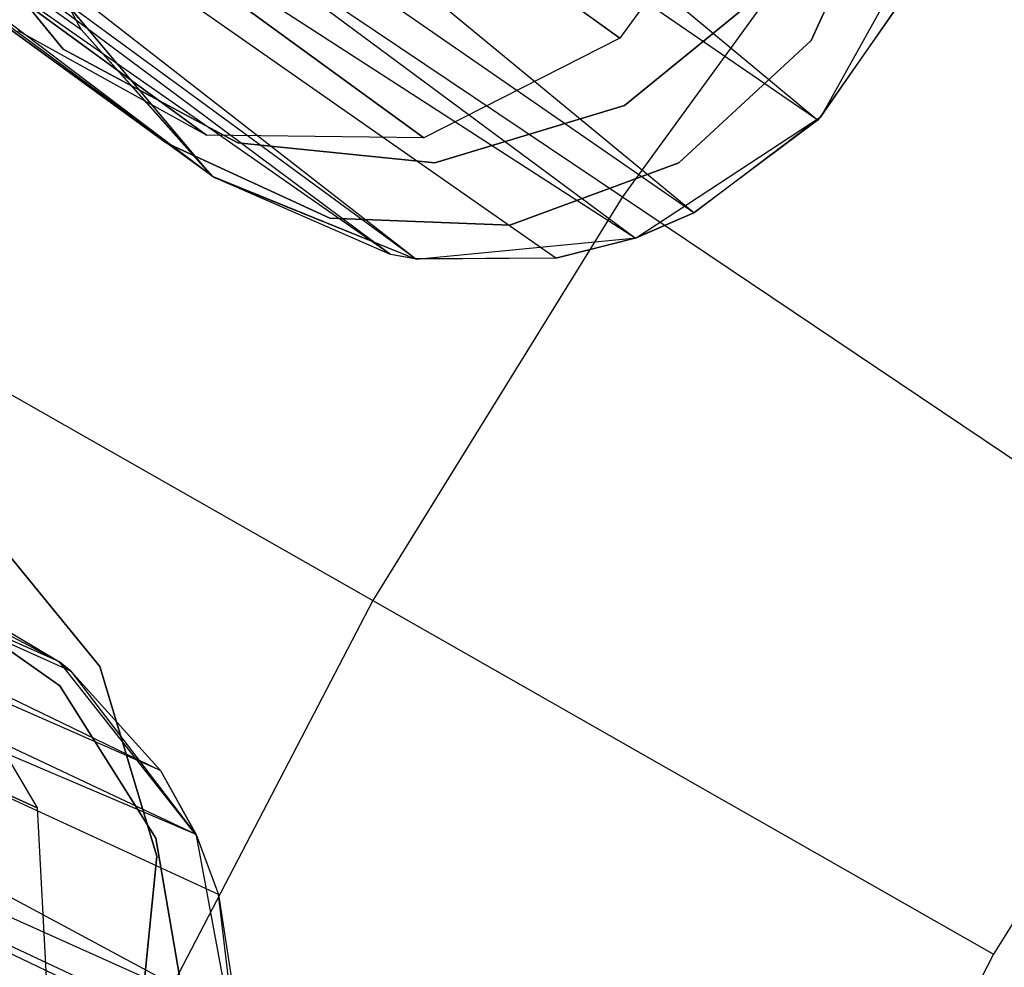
# Model space of a CAD drawing. Extents: x 0.3 to 7.1, y -3.38 to 3.38.
# Tile 143 of 256: x 2.41 to 2.62, y 0.61 to 0.81. Entities that reach past the tile are written whole.
import ezdxf

# ---------------------------------------------------------------- set-up
doc = ezdxf.new("R2010")
doc.units = 0
doc.header["$LTSCALE"] = 2.54
doc.layers.get('0').update_dxf_attribs({"linetype": 'CONTINUOUS'})

# ---------------------------------------------------------------- blocks, each defined once
blk = doc.blocks.new('SINGLES_B_BB_STL')
at = {"color": 0}
for p, q in [((2.29996, 1.02825, 41.47603), (2.58399, 0.79193, 41.63025)), ((2.29996, 1.02825, 41.47603), (2.58399, 0.79193, 41.63025)), ((2.58399, 0.79193, 41.63025), (2.27915, 1.00119, 41.47787)), ((2.58399, 0.79193, 41.63025), (2.27915, 1.00119, 41.47787)), ((2.55716, 0.77185, 41.63722), (2.27915, 1.00119, 41.47787)), ((2.55716, 0.77185, 41.63722), (2.27915, 1.00119, 41.47787)), ((2.18934, 0.97899, 41.59578), (2.42446, 0.81157, 41.72901)), ((2.45315, 0.7796, 41.69962), (2.18934, 0.97899, 41.59578)), ((2.45315, 0.7796, 41.69962), (2.18934, 0.97899, 41.59578)), ((2.18934, 0.97899, 41.59578), (2.42446, 0.81157, 41.72901)), ((2.55716, 0.77185, 41.63722), (2.25638, 0.97979, 41.48944)), ((2.55716, 0.77185, 41.63722), (2.25638, 0.97979, 41.48944)), ((2.54445, 0.7664, 41.6422), (2.25638, 0.97979, 41.48944)), ((2.54445, 0.7664, 41.6422), (2.25638, 0.97979, 41.48944)), ((2.54445, 0.7664, 41.6422), (2.23489, 0.96625, 41.50809)), ((2.52727, 0.76206, 41.65019), (2.23489, 0.96625, 41.50809)), ((2.54445, 0.7664, 41.6422), (2.23489, 0.96625, 41.50809)), ((2.52727, 0.76206, 41.65019), (2.23489, 0.96625, 41.50809)), ((2.49691, 0.76188, 41.66739), (2.23489, 0.96625, 41.50809)), ((2.49691, 0.76188, 41.66739), (2.23489, 0.96625, 41.50809)), ((2.45315, 0.7796, 41.69962), (2.19837, 0.9647, 41.56472)), ((2.45315, 0.7796, 41.69962), (2.19837, 0.9647, 41.56472)), ((2.49691, 0.76188, 41.66739), (2.2241, 0.96217, 41.52061)), ((2.49691, 0.76188, 41.66739), (2.2241, 0.96217, 41.52061)), ((2.49147, 0.76283, 41.67088), (2.2241, 0.96217, 41.52061)), ((2.49147, 0.76283, 41.67088), (2.2241, 0.96217, 41.52061)), ((2.49147, 0.76283, 41.67088), (2.20776, 0.96087, 41.54523)), ((2.49147, 0.76283, 41.67088), (2.20776, 0.96087, 41.54523)), ((2.45315, 0.7796, 41.69962), (2.20776, 0.96087, 41.54523)), ((2.45315, 0.7796, 41.69962), (2.20776, 0.96087, 41.54523)), ((2.60215, 0.85847, 5.32719), (2.54174, 0.77532, 5.32719)), ((2.60215, 0.85847, 5.32719), (2.54174, 0.77532, 5.32719)), ((2.42034, 0.85684, 5.19861), (2.54174, 0.77532, 5.32719)), ((2.42034, 0.85684, 5.19861), (2.54174, 0.77532, 5.32719)), ((2.56927, 0.84841, 14.06404), (2.54114, 0.80969, 14.06404)), ((2.56927, 0.84841, 14.19723), (2.54114, 0.80969, 14.19723)), ((2.56927, 0.84841, 14.06404), (2.54114, 0.80969, 14.06404)), ((2.56927, 0.84841, 14.19723), (2.54114, 0.80969, 14.19723)), ((2.59888, 0.84462, 14.22658), (2.58255, 0.80919, 14.22658)), ((2.58255, 0.80919, 14.02658), (2.59888, 0.84462, 14.02658)), ((2.58255, 0.80919, 14.02658), (2.59888, 0.84462, 14.02658)), ((2.59888, 0.84462, 14.22658), (2.58255, 0.80919, 14.22658)), ((2.44287, 0.78706, 14.22658), (2.36589, 0.84299, 14.22658)), ((2.36589, 0.84299, 14.02658), (2.44287, 0.78706, 14.02658)), ((2.36589, 0.84299, 14.02658), (2.44287, 0.78706, 14.02658)), ((2.44287, 0.78706, 14.22658), (2.36589, 0.84299, 14.22658)), ((2.54114, 0.80969, 14.06404), (2.49406, 0.84389, 13.94423)), ((2.54114, 0.80969, 14.06404), (2.49406, 0.84389, 13.94423)), ((2.49406, 0.84389, 14.31703), (2.54114, 0.80969, 14.19723)), ((2.49406, 0.84389, 14.31703), (2.54114, 0.80969, 14.19723)), ((2.42056, 0.80732, 41.9), (2.39341, 0.84056, 41.9)), ((2.39341, 0.84056, 41.7), (2.42056, 0.80732, 41.7)), ((2.39341, 0.84056, 41.7), (2.42056, 0.80732, 41.7)), ((2.42056, 0.80732, 41.9), (2.39341, 0.84056, 41.9)), ((2.58472, 0.79271, 41.90698), (2.60798, 0.83454, 41.90698)), ((2.58472, 0.79271, 41.90698), (2.60798, 0.83454, 41.90698)), ((2.57541, 0.82223, 41.9), (2.54217, 0.79508, 41.9)), ((2.54217, 0.79508, 41.7), (2.57541, 0.82223, 41.7)), ((2.54217, 0.79508, 41.7), (2.57541, 0.82223, 41.7)), ((2.57541, 0.82223, 41.9), (2.54217, 0.79508, 41.9)), ((2.49869, 0.78814, 14.06902), (2.45514, 0.81979, 13.95819)), ((2.49869, 0.78814, 14.06902), (2.45514, 0.81979, 13.95819)), ((2.45514, 0.81979, 14.30308), (2.49869, 0.78814, 14.19224)), ((2.45514, 0.81979, 14.30308), (2.49869, 0.78814, 14.19224)), ((2.45165, 0.78871, 14.07785), (2.41434, 0.81582, 13.9829)), ((2.45165, 0.78871, 14.07785), (2.41434, 0.81582, 13.9829)), ((2.41434, 0.81582, 14.27836), (2.45165, 0.78871, 14.18341)), ((2.41434, 0.81582, 14.27836), (2.45165, 0.78871, 14.18341)), ((2.42185, 0.81649, 41.90698), (2.45272, 0.77991, 41.90698)), ((2.42185, 0.81649, 41.90698), (2.45272, 0.77991, 41.90698)), ((2.42446, 0.81157, 41.72901), (2.42191, 0.81637, 41.73241)), ((2.42191, 0.81637, 41.73241), (2.45272, 0.77991, 41.90698)), ((2.42191, 0.81637, 41.73241), (2.45272, 0.77991, 41.90698)), ((2.42446, 0.81157, 41.72901), (2.42191, 0.81637, 41.73241)), ((2.60092, 0.81606, 41.63059), (2.58399, 0.79193, 41.63025)), ((2.60092, 0.81606, 41.63059), (2.58399, 0.79193, 41.63025)), ((2.58472, 0.79271, 41.90698), (2.60092, 0.81606, 41.63059)), ((2.58472, 0.79271, 41.90698), (2.60092, 0.81606, 41.63059)), ((2.45165, 0.78871, 14.07785), (2.4108, 0.81126, 14.08851)), ((2.45165, 0.78871, 14.18341), (2.4108, 0.81126, 14.17276)), ((2.45165, 0.78871, 14.07785), (2.4108, 0.81126, 14.08851)), ((2.45165, 0.78871, 14.18341), (2.4108, 0.81126, 14.17276)), ((2.45315, 0.7796, 41.69962), (2.42446, 0.81157, 41.72901)), ((2.42446, 0.81157, 41.72901), (2.45272, 0.77991, 41.90698)), ((2.42446, 0.81157, 41.72901), (2.45272, 0.77991, 41.90698)), ((2.45315, 0.7796, 41.69962), (2.42446, 0.81157, 41.72901)), ((2.54114, 0.80969, 14.06404), (2.49869, 0.78814, 14.06902)), ((2.54114, 0.80969, 14.19723), (2.49869, 0.78814, 14.19224)), ((2.54114, 0.80969, 14.06404), (2.49869, 0.78814, 14.06902)), ((2.54114, 0.80969, 14.19723), (2.49869, 0.78814, 14.19224)), ((2.54114, 0.80969, 14.19723), (2.54114, 0.80969, 14.06404)), ((2.54114, 0.80969, 14.19723), (2.54114, 0.80969, 14.06404)), ((2.58255, 0.80919, 14.22658), (2.5539, 0.7827, 14.22658)), ((2.5539, 0.7827, 14.02658), (2.58255, 0.80919, 14.02658)), ((2.5539, 0.7827, 14.02658), (2.58255, 0.80919, 14.02658)), ((2.58255, 0.80919, 14.22658), (2.5539, 0.7827, 14.22658)), ((2.58255, 0.80919, 14.02658), (2.58255, 0.80919, 14.22658)), ((2.58255, 0.80919, 14.02658), (2.58255, 0.80919, 14.22658)), ((2.12132, 0.8068, 41.54115), (2.44164, 0.6511, 41.66237)), ((2.41951, 0.67483, 41.68339), (2.12132, 0.8068, 41.54115)), ((2.41951, 0.67483, 41.68339), (2.12132, 0.8068, 41.54115)), ((2.42223, 0.67266, 41.68102), (2.12132, 0.8068, 41.54115)), ((2.42223, 0.67266, 41.68102), (2.12132, 0.8068, 41.54115)), ((2.12132, 0.8068, 41.54115), (2.44164, 0.6511, 41.66237)), ((2.45837, 0.78701, 41.9), (2.42056, 0.80732, 41.9)), ((2.42056, 0.80732, 41.7), (2.45837, 0.78701, 41.7)), ((2.42056, 0.80732, 41.7), (2.45837, 0.78701, 41.7)), ((2.42056, 0.80732, 41.7), (2.42056, 0.80732, 41.9)), ((2.45837, 0.78701, 41.9), (2.42056, 0.80732, 41.9)), ((2.42056, 0.80732, 41.7), (2.42056, 0.80732, 41.9)), ((2.54217, 0.79508, 41.9), (2.50107, 0.78271, 41.9)), ((2.50107, 0.78271, 41.7), (2.54217, 0.79508, 41.7)), ((2.50107, 0.78271, 41.7), (2.54217, 0.79508, 41.7)), ((2.54217, 0.79508, 41.9), (2.50107, 0.78271, 41.9)), ((2.54217, 0.79508, 41.7), (2.54217, 0.79508, 41.9)), ((2.54217, 0.79508, 41.7), (2.54217, 0.79508, 41.9)), ((2.54469, 0.76648, 41.90698), (2.58472, 0.79271, 41.90698)), ((2.54469, 0.76648, 41.90698), (2.58472, 0.79271, 41.90698)), ((2.55716, 0.77185, 41.63722), (2.58472, 0.79271, 41.90698)), ((2.55716, 0.77185, 41.63722), (2.58472, 0.79271, 41.90698)), ((2.58399, 0.79193, 41.63025), (2.55716, 0.77185, 41.63722)), ((2.58399, 0.79193, 41.63025), (2.55716, 0.77185, 41.63722)), ((2.58399, 0.79193, 41.63025), (2.58472, 0.79271, 41.90698)), ((2.58399, 0.79193, 41.63025), (2.58472, 0.79271, 41.90698)), ((2.44164, 0.6511, 41.66237), (2.12798, 0.78898, 41.51479)), ((2.44164, 0.6511, 41.66237), (2.12798, 0.78898, 41.51479)), ((2.44935, 0.63726, 41.65345), (2.12798, 0.78898, 41.51479)), ((2.44935, 0.63726, 41.65345), (2.12798, 0.78898, 41.51479)), ((2.4783, 0.77073, 14.22658), (2.44287, 0.78706, 14.22658)), ((2.44287, 0.78706, 14.02658), (2.4783, 0.77073, 14.02658)), ((2.44287, 0.78706, 14.22658), (2.44287, 0.78706, 14.02658)), ((2.44287, 0.78706, 14.02658), (2.4783, 0.77073, 14.02658)), ((2.44287, 0.78706, 14.22658), (2.44287, 0.78706, 14.02658)), ((2.4783, 0.77073, 14.22658), (2.44287, 0.78706, 14.22658)), ((2.49869, 0.78814, 14.06902), (2.45165, 0.78871, 14.07785)), ((2.49869, 0.78814, 14.19224), (2.45165, 0.78871, 14.18341)), ((2.45165, 0.78871, 14.18341), (2.45165, 0.78871, 14.07785)), ((2.49869, 0.78814, 14.06902), (2.45165, 0.78871, 14.07785)), ((2.45165, 0.78871, 14.18341), (2.45165, 0.78871, 14.07785)), ((2.49869, 0.78814, 14.19224), (2.45165, 0.78871, 14.18341)), ((2.50107, 0.78271, 41.9), (2.45837, 0.78701, 41.9)), ((2.45837, 0.78701, 41.7), (2.50107, 0.78271, 41.7)), ((2.45837, 0.78701, 41.7), (2.50107, 0.78271, 41.7)), ((2.45837, 0.78701, 41.7), (2.45837, 0.78701, 41.9)), ((2.50107, 0.78271, 41.9), (2.45837, 0.78701, 41.9)), ((2.45837, 0.78701, 41.7), (2.45837, 0.78701, 41.9)), ((2.49869, 0.78814, 14.19224), (2.49869, 0.78814, 14.06902)), ((2.49869, 0.78814, 14.19224), (2.49869, 0.78814, 14.06902)), ((2.50107, 0.78271, 41.7), (2.50107, 0.78271, 41.9)), ((2.50107, 0.78271, 41.7), (2.50107, 0.78271, 41.9)), ((2.5539, 0.7827, 14.22658), (2.51729, 0.7692, 14.22658)), ((2.51729, 0.7692, 14.02658), (2.5539, 0.7827, 14.02658)), ((2.51729, 0.7692, 14.02658), (2.5539, 0.7827, 14.02658)), ((2.5539, 0.7827, 14.22658), (2.51729, 0.7692, 14.22658)), ((2.5539, 0.7827, 14.02658), (2.5539, 0.7827, 14.22658)), ((2.5539, 0.7827, 14.02658), (2.5539, 0.7827, 14.22658)), ((2.45272, 0.77991, 41.90698), (2.49705, 0.76186, 41.90698)), ((2.45315, 0.7796, 41.69962), (2.45272, 0.77991, 41.90698)), ((2.45272, 0.77991, 41.90698), (2.49705, 0.76186, 41.90698)), ((2.45315, 0.7796, 41.69962), (2.45272, 0.77991, 41.90698)), ((2.49147, 0.76283, 41.67088), (2.45315, 0.7796, 41.69962)), ((2.45315, 0.7796, 41.69962), (2.49705, 0.76186, 41.90698)), ((2.45315, 0.7796, 41.69962), (2.49705, 0.76186, 41.90698)), ((2.49147, 0.76283, 41.67088), (2.45315, 0.7796, 41.69962)), ((2.54174, 0.77532, 5.32719), (2.48763, 0.68793, 5.32719)), ((2.54174, 0.77532, 5.32719), (2.48763, 0.68793, 5.32719)), ((2.54174, 0.77532, 5.32719), (2.67019, 0.68906, 5.4454)), ((2.54174, 0.77532, 5.32719), (2.67019, 0.68906, 5.4454)), ((2.12911, 0.77403, 41.50071), (2.4584, 0.59729, 41.6362)), ((2.44935, 0.63726, 41.65345), (2.12911, 0.77403, 41.50071)), ((2.44935, 0.63726, 41.65345), (2.12911, 0.77403, 41.50071)), ((2.45422, 0.62431, 41.64662), (2.12911, 0.77403, 41.50071)), ((2.45422, 0.62431, 41.64662), (2.12911, 0.77403, 41.50071)), ((2.12911, 0.77403, 41.50071), (2.4584, 0.59729, 41.6362)), ((2.51729, 0.7692, 14.22658), (2.4783, 0.77073, 14.22658)), ((2.4783, 0.77073, 14.02658), (2.51729, 0.7692, 14.02658)), ((2.4783, 0.77073, 14.02658), (2.51729, 0.7692, 14.02658)), ((2.4783, 0.77073, 14.02658), (2.4783, 0.77073, 14.22658)), ((2.51729, 0.7692, 14.22658), (2.4783, 0.77073, 14.22658)), ((2.4783, 0.77073, 14.02658), (2.4783, 0.77073, 14.22658)), ((2.55716, 0.77185, 41.63722), (2.54445, 0.7664, 41.6422)), ((2.55716, 0.77185, 41.63722), (2.54445, 0.7664, 41.6422)), ((2.54469, 0.76648, 41.90698), (2.55716, 0.77185, 41.63722)), ((2.54469, 0.76648, 41.90698), (2.55716, 0.77185, 41.63722)), ((2.51729, 0.7692, 14.02658), (2.51729, 0.7692, 14.22658)), ((2.51729, 0.7692, 14.02658), (2.51729, 0.7692, 14.22658)), ((2.49705, 0.76186, 41.90698), (2.54469, 0.76648, 41.90698)), ((2.49705, 0.76186, 41.90698), (2.54469, 0.76648, 41.90698)), ((2.52727, 0.76206, 41.65019), (2.54469, 0.76648, 41.90698)), ((2.52727, 0.76206, 41.65019), (2.54469, 0.76648, 41.90698)), ((2.54445, 0.7664, 41.6422), (2.52727, 0.76206, 41.65019)), ((2.54445, 0.7664, 41.6422), (2.52727, 0.76206, 41.65019)), ((2.54445, 0.7664, 41.6422), (2.54469, 0.76648, 41.90698)), ((2.54445, 0.7664, 41.6422), (2.54469, 0.76648, 41.90698)), ((2.49691, 0.76188, 41.66739), (2.49147, 0.76283, 41.67088)), ((2.49691, 0.76188, 41.66739), (2.49147, 0.76283, 41.67088)), ((2.49705, 0.76186, 41.90698), (2.49147, 0.76283, 41.67088)), ((2.49705, 0.76186, 41.90698), (2.49147, 0.76283, 41.67088)), ((2.52727, 0.76206, 41.65019), (2.49691, 0.76188, 41.66739)), ((2.52727, 0.76206, 41.65019), (2.49691, 0.76188, 41.66739)), ((2.49691, 0.76188, 41.66739), (2.49705, 0.76186, 41.90698)), ((2.49691, 0.76188, 41.66739), (2.49705, 0.76186, 41.90698)), ((2.52727, 0.76206, 41.65019), (2.49705, 0.76186, 41.90698)), ((2.52727, 0.76206, 41.65019), (2.49705, 0.76186, 41.90698)), ((2.36055, 0.76026, 5.19861), (2.48763, 0.68793, 5.32719)), ((2.36055, 0.76026, 5.19861), (2.48763, 0.68793, 5.32719)), ((2.4584, 0.59729, 41.6362), (2.12585, 0.74601, 41.48405)), ((2.4584, 0.59729, 41.6362), (2.12585, 0.74601, 41.48405)), ((2.45826, 0.59012, 41.63424), (2.12585, 0.74601, 41.48405)), ((2.45826, 0.59012, 41.63424), (2.12585, 0.74601, 41.48405)), ((2.40135, 0.70688, 41.9), (2.42851, 0.67365, 41.9)), ((2.42851, 0.67365, 41.7), (2.40135, 0.70688, 41.7)), ((2.42851, 0.67365, 41.7), (2.40135, 0.70688, 41.7)), ((2.40135, 0.70688, 41.9), (2.42851, 0.67365, 41.9)), ((2.41977, 0.67463, 41.90698), (2.37604, 0.6941, 41.90698)), ((2.41977, 0.67463, 41.90698), (2.37604, 0.6941, 41.90698)), ((2.38797, 0.69197, 14.22658), (2.41983, 0.66945, 14.22658)), ((2.41983, 0.66945, 14.02658), (2.38797, 0.69197, 14.02658)), ((2.41983, 0.66945, 14.02658), (2.38797, 0.69197, 14.02658)), ((2.38797, 0.69197, 14.22658), (2.41983, 0.66945, 14.22658)), ((2.38986, 0.69059, 41.70694), (2.41977, 0.67463, 41.90698)), ((2.38986, 0.69059, 41.70694), (2.41977, 0.67463, 41.90698)), ((2.67019, 0.68906, 5.4454), (2.6221, 0.61139, 5.4454)), ((2.67019, 0.68906, 5.4454), (2.6221, 0.61139, 5.4454)), ((2.3986, 0.68723, 41.70038), (2.41951, 0.67483, 41.68339)), ((2.3986, 0.68723, 41.70038), (2.41977, 0.67463, 41.90698)), ((2.3986, 0.68723, 41.70038), (2.41951, 0.67483, 41.68339)), ((2.3986, 0.68723, 41.70038), (2.41977, 0.67463, 41.90698)), ((2.48763, 0.68793, 5.32719), (2.44013, 0.59679, 5.32719)), ((2.48763, 0.68793, 5.32719), (2.44013, 0.59679, 5.32719)), ((2.48763, 0.68793, 5.32719), (2.6221, 0.61139, 5.4454)), ((2.48763, 0.68793, 5.32719), (2.6221, 0.61139, 5.4454)), ((2.39093, 0.68354, 14.07785), (2.41494, 0.64308, 14.06902)), ((2.39093, 0.68354, 14.18341), (2.41494, 0.64308, 14.19224)), ((2.39093, 0.68354, 14.07785), (2.41494, 0.64308, 14.06902)), ((2.39093, 0.68354, 14.18341), (2.41494, 0.64308, 14.19224)), ((2.41951, 0.67483, 41.68339), (2.42223, 0.67266, 41.68102)), ((2.41951, 0.67483, 41.68339), (2.42223, 0.67266, 41.68102)), ((2.41951, 0.67483, 41.68339), (2.41977, 0.67463, 41.90698)), ((2.41951, 0.67483, 41.68339), (2.41977, 0.67463, 41.90698)), ((2.44944, 0.63707, 41.90698), (2.41977, 0.67463, 41.90698)), ((2.42223, 0.67266, 41.68102), (2.41977, 0.67463, 41.90698)), ((2.44944, 0.63707, 41.90698), (2.41977, 0.67463, 41.90698)), ((2.42223, 0.67266, 41.68102), (2.41977, 0.67463, 41.90698)), ((2.42223, 0.67266, 41.68102), (2.44164, 0.6511, 41.66237)), ((2.42223, 0.67266, 41.68102), (2.44164, 0.6511, 41.66237)), ((2.42223, 0.67266, 41.68102), (2.44944, 0.63707, 41.90698)), ((2.42223, 0.67266, 41.68102), (2.44944, 0.63707, 41.90698)), ((2.42851, 0.67365, 41.9), (2.44088, 0.63255, 41.9)), ((2.44088, 0.63255, 41.7), (2.42851, 0.67365, 41.7)), ((2.42851, 0.67365, 41.7), (2.42851, 0.67365, 41.9)), ((2.42851, 0.67365, 41.7), (2.42851, 0.67365, 41.9)), ((2.44088, 0.63255, 41.7), (2.42851, 0.67365, 41.7)), ((2.42851, 0.67365, 41.9), (2.44088, 0.63255, 41.9)), ((2.41983, 0.66945, 14.22658), (2.44065, 0.63645, 14.22658)), ((2.44065, 0.63645, 14.02658), (2.41983, 0.66945, 14.02658)), ((2.41983, 0.66945, 14.02658), (2.41983, 0.66945, 14.22658)), ((2.41983, 0.66945, 14.02658), (2.41983, 0.66945, 14.22658)), ((2.44065, 0.63645, 14.02658), (2.41983, 0.66945, 14.02658)), ((2.41983, 0.66945, 14.22658), (2.44065, 0.63645, 14.22658)), ((2.41494, 0.64308, 14.06902), (2.36576, 0.66498, 13.95819)), ((2.41494, 0.64308, 14.06902), (2.36576, 0.66498, 13.95819)), ((2.36576, 0.66498, 14.30308), (2.41494, 0.64308, 14.19224)), ((2.36576, 0.66498, 14.30308), (2.41494, 0.64308, 14.19224)), ((2.30805, 0.65954, 5.19861), (2.44013, 0.59679, 5.32719)), ((2.30805, 0.65954, 5.19861), (2.44013, 0.59679, 5.32719)), ((2.44164, 0.6511, 41.66237), (2.44935, 0.63726, 41.65345)), ((2.44164, 0.6511, 41.66237), (2.44935, 0.63726, 41.65345)), ((2.44164, 0.6511, 41.66237), (2.44944, 0.63707, 41.90698)), ((2.44164, 0.6511, 41.66237), (2.44944, 0.63707, 41.90698)), ((2.41494, 0.64308, 14.06902), (2.41751, 0.59555, 14.06404)), ((2.41494, 0.64308, 14.19224), (2.41494, 0.64308, 14.06902)), ((2.41494, 0.64308, 14.19224), (2.41494, 0.64308, 14.06902)), ((2.41494, 0.64308, 14.19224), (2.41751, 0.59555, 14.19723)), ((2.41494, 0.64308, 14.06902), (2.41751, 0.59555, 14.06404)), ((2.41494, 0.64308, 14.19224), (2.41751, 0.59555, 14.19723)), ((2.44065, 0.63645, 14.22658), (2.44726, 0.598, 14.22658)), ((2.44726, 0.598, 14.02658), (2.44065, 0.63645, 14.02658)), ((2.44065, 0.63645, 14.02658), (2.44065, 0.63645, 14.22658)), ((2.44065, 0.63645, 14.02658), (2.44065, 0.63645, 14.22658)), ((2.44726, 0.598, 14.02658), (2.44065, 0.63645, 14.02658)), ((2.44065, 0.63645, 14.22658), (2.44726, 0.598, 14.22658)), ((2.44935, 0.63726, 41.65345), (2.45422, 0.62431, 41.64662)), ((2.44944, 0.63707, 41.90698), (2.44935, 0.63726, 41.65345)), ((2.44944, 0.63707, 41.90698), (2.44935, 0.63726, 41.65345)), ((2.44935, 0.63726, 41.65345), (2.45422, 0.62431, 41.64662)), ((2.45825, 0.59003, 41.90698), (2.44944, 0.63707, 41.90698)), ((2.44944, 0.63707, 41.90698), (2.45422, 0.62431, 41.64662)), ((2.44944, 0.63707, 41.90698), (2.45422, 0.62431, 41.64662)), ((2.45825, 0.59003, 41.90698), (2.44944, 0.63707, 41.90698)), ((2.44088, 0.63255, 41.9), (2.43658, 0.58984, 41.9)), ((2.43658, 0.58984, 41.7), (2.44088, 0.63255, 41.7)), ((2.43658, 0.58984, 41.7), (2.44088, 0.63255, 41.7)), ((2.44088, 0.63255, 41.9), (2.43658, 0.58984, 41.9)), ((2.44088, 0.63255, 41.7), (2.44088, 0.63255, 41.9)), ((2.44088, 0.63255, 41.7), (2.44088, 0.63255, 41.9)), ((2.45422, 0.62431, 41.64662), (2.4584, 0.59729, 41.6362)), ((2.45825, 0.59003, 41.90698), (2.45422, 0.62431, 41.64662)), ((2.45825, 0.59003, 41.90698), (2.45422, 0.62431, 41.64662)), ((2.45422, 0.62431, 41.64662), (2.4584, 0.59729, 41.6362)), ((2.6221, 0.61139, 5.4454), (2.57988, 0.53039, 5.4454)), ((2.6221, 0.61139, 5.4454), (2.57988, 0.53039, 5.4454))]:
    blk.add_line(p, q, dxfattribs=at)

msp = doc.modelspace()

# ---------------------------------------------------------------- block references
at = {"color": 0}
msp.add_blockref('SINGLES_B_BB_STL', (0, 0), dxfattribs=at)

doc.saveas('drawing.dxf')
